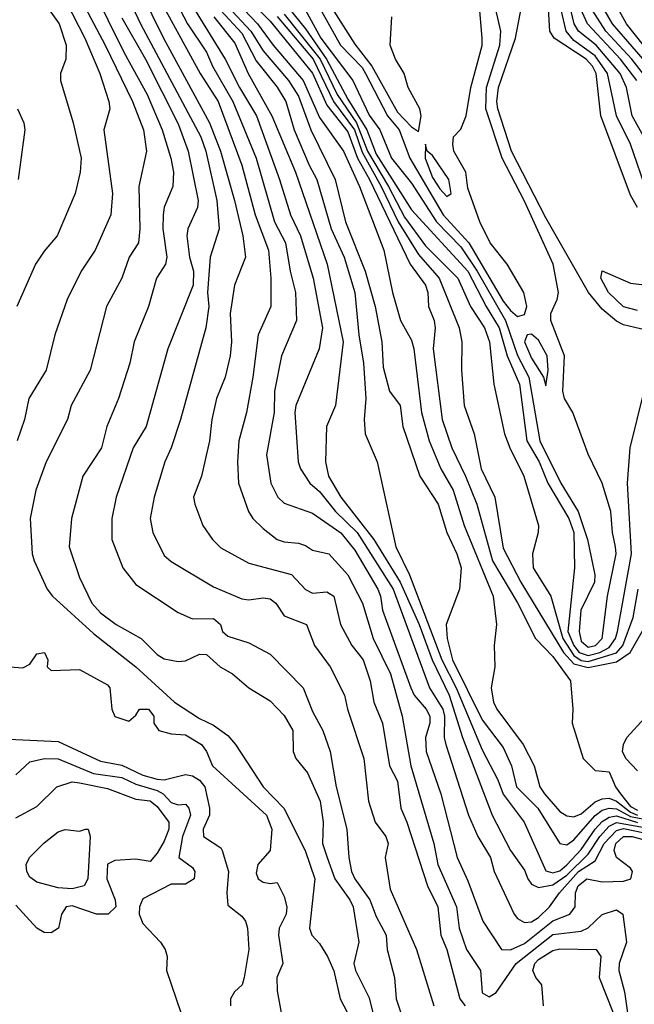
# Model space of a CAD drawing. Header units: metres. Extents: x -51132 to -49532, y -231222 to -229437.
# Tile 149 of 256: x -50122 to -50078, y -231078 to -231008. Entities that reach past the tile are written whole.
import ezdxf

# ---------------------------------------------------------------- set-up
doc = ezdxf.new("R2010")
doc.units = ezdxf.units.M
for name, color, linetype in [('CONTOUR_HALF', 8, 'Continuous'), ('CONTOUR_INDEX', 1, 'Continuous'), ('CONTOUR_INTER', 3, 'Continuous')]:
    doc.layers.add(name, color=color, linetype=linetype)

msp = doc.modelspace()

# ---------------------------------------------------------------- linework, layer by layer
at = {"layer": 'CONTOUR_HALF'}
for points, elevation in [([(-50114.08, -231004.259), (-50111.629, -231009.259), (-50108.381, -231015.259), (-50107.603, -231017.259), (-50106.604, -231020.759), (-50106.002, -231023.259), (-50105.825, -231024.759), (-50106.602, -231026.759), (-50106.917, -231028.759), (-50106.822, -231030.759), (-50106.912, -231031.759), (-50107.272, -231033.259), (-50107.869, -231034.759), (-50108.203, -231036.259), (-50108.367, -231037.759), (-50108.942, -231040.259), (-50109.508, -231041.759), (-50109.406, -231042.259), (-50108.855, -231043.759), (-50108.15, -231044.759), (-50107.58, -231045.335), (-50105.58, -231046.425), (-50102.58, -231047.216), (-50101.58, -231048.295), (-50101.08, -231048.546), (-50100.08, -231048.463), (-50099.563, -231048.759), (-50099.09, -231050.759), (-50098.311, -231052.259), (-50097.509, -231053.259), (-50097.002, -231054.759), (-50096.742, -231056.259), (-50096.127, -231057.759), (-50095.644, -231060.759), (-50095.08, -231061.853), (-50094.828, -231063.759), (-50094.397, -231064.759), (-50092.95, -231069.259), (-50092.213, -231070.759), (-50092.001, -231072.759), (-50091.58, -231073.769), (-50090.665, -231077.259), (-50090.273, -231077.759)], 77.5), ([(-50101.871, -231006.759), (-50100.502, -231009.259), (-50098.222, -231012.259), (-50097.08, -231014.716), (-50096.326, -231015.759), (-50095.487, -231017.759), (-50094.08, -231019.53), (-50092.308, -231022.259), (-50090.58, -231024.033), (-50089.425, -231025.759), (-50087.42, -231029.259), (-50086.58, -231031.725), (-50085.776, -231033.259), (-50084.987, -231037.759), (-50083.51, -231040.759), (-50082.291, -231042.759), (-50081.616, -231044.759), (-50081.108, -231047.259), (-50081.127, -231047.759), (-50082.096, -231049.759), (-50082.217, -231051.259), (-50082.08, -231051.951), (-50081.58, -231052.367), (-50081.05, -231052.259), (-50080.578, -231051.759), (-50080.205, -231048.759), (-50079.589, -231045.759), (-50079.632, -231045.259), (-50079.866, -231044.259), (-50079.972, -231042.759), (-50080.576, -231040.759), (-50081.58, -231038.703), (-50082.663, -231035.759), (-50083.252, -231034.759), (-50083.359, -231034.259), (-50083.256, -231031.759), (-50084.227, -231029.259), (-50084.219, -231028.759), (-50083.76, -231027.759), (-50083.667, -231027.259), (-50084.06, -231025.259), (-50086.08, -231020.803), (-50087.665, -231017.759), (-50088.827, -231014.259), (-50088.774, -231012.759), (-50087.838, -231009.759), (-50087.745, -231008.759), (-50088.804, -231004.259)], 71.5), ([(-50111.741, -231004.759), (-50109.937, -231008.259), (-50108.58, -231010.259), (-50108.156, -231011.259), (-50106.719, -231013.759), (-50105.071, -231017.759), (-50103.774, -231022.259), (-50102.986, -231023.759), (-50102.667, -231025.759), (-50102.277, -231027.259), (-50102.21, -231029.259), (-50103.288, -231031.759), (-50103.783, -231034.259), (-50103.786, -231035.759), (-50104.346, -231038.759), (-50104.039, -231040.759), (-50103.543, -231041.759), (-50103.08, -231042.174), (-50101.08, -231042.876), (-50099.08, -231044.283), (-50098.08, -231045.509), (-50096.463, -231048.259), (-50096.267, -231048.759), (-50096.126, -231049.759), (-50094.133, -231055.259), (-50093.894, -231055.759), (-50093.045, -231056.759), (-50092.786, -231057.259), (-50092.787, -231057.759), (-50093.097, -231058.759), (-50093.041, -231059.759), (-50092.002, -231062.759), (-50090.84, -231067.259), (-50090.08, -231068.916), (-50089.025, -231071.759), (-50087.709, -231073.759), (-50087.08, -231073.79), (-50086.08, -231073.355), (-50084.08, -231071.747), (-50082.884, -231071.259), (-50082.491, -231070.759), (-50082.461, -231069.759), (-50082.273, -231069.259), (-50081.661, -231068.759), (-50080.58, -231068.987), (-50079.08, -231068.926), (-50078.55, -231068.759), (-50078.429, -231068.259), (-50078.58, -231068.001), (-50079.573, -231067.259), (-50079.748, -231066.759), (-50079.614, -231066.259), (-50079.08, -231065.776), (-50078.456, -231065.759), (-50076.08, -231066.422)], 76.5), ([(-50117.606, -231006.259), (-50115.746, -231009.759), (-50113.825, -231013.759), (-50113.046, -231015.759), (-50112.84, -231017.259), (-50113.377, -231019.759), (-50113.294, -231022.759), (-50113.393, -231023.759), (-50114.048, -231024.759), (-50114.58, -231026.246), (-50115.651, -231028.259), (-50116.81, -231032.759), (-50118.15, -231035.259), (-50118.431, -231036.259), (-50119.923, -231039.259), (-50120.672, -231041.259), (-50121.069, -231043.259), (-50120.917, -231045.759), (-50120.778, -231046.259), (-50119.865, -231048.259), (-50119.477, -231048.759), (-50116.58, -231051.396), (-50113.582, -231053.759), (-50110.839, -231056.259), (-50109.08, -231057.423), (-50108.08, -231057.887), (-50107.08, -231058.618), (-50106.528, -231059.259), (-50104.58, -231062.259), (-50103.101, -231063.759), (-50101.609, -231066.759), (-50100.907, -231068.759), (-50101.284, -231072.259), (-50101.121, -231072.759), (-50100.58, -231073.35), (-50100.016, -231074.259), (-50099.58, -231075.274), (-50099.137, -231077.259), (-50098.6, -231078.259)], 79.5), ([(-50105.82, -231006.259), (-50104.08, -231008.067), (-50101.08, -231011.737), (-50100.08, -231014.014), (-50098.58, -231015.898), (-50097.891, -231017.759), (-50097.041, -231019.259), (-50094.172, -231025.259), (-50093.089, -231026.759), (-50092.931, -231027.259), (-50092.871, -231028.259), (-50092.466, -231029.259), (-50092.404, -231029.759), (-50092.54, -231031.259), (-50091.918, -231036.259), (-50091.229, -231038.259), (-50090.255, -231040.259), (-50089.465, -231042.259), (-50088.351, -231046.259), (-50086.58, -231049.228), (-50085.311, -231051.759), (-50084.08, -231053.037), (-50082.821, -231054.759), (-50082.655, -231056.759), (-50082.713, -231057.759), (-50081.923, -231060.259), (-50081.08, -231061.096), (-50080.08, -231061.191), (-50079.638, -231062.259), (-50079.298, -231062.759), (-50078.58, -231063.653), (-50078.08, -231063.909)], 73.5), ([(-50107.08, -231007.035), (-50105.437, -231008.759), (-50104.58, -231010.156), (-50102.771, -231012.259), (-50102.08, -231013.36), (-50101.19, -231015.759), (-50099.481, -231019.259), (-50098.759, -231022.259), (-50097.349, -231025.759), (-50096.645, -231028.259), (-50096.188, -231030.759), (-50096.08, -231032.546), (-50095.645, -231034.259), (-50094.887, -231035.259), (-50094.693, -231036.759), (-50093.499, -231040.259), (-50092.2, -231042.259), (-50091.577, -231044.259), (-50090.875, -231045.759), (-50090.563, -231046.759), (-50090.683, -231048.259), (-50091.615, -231050.759), (-50091.565, -231051.759), (-50091.168, -231053.259), (-50089.08, -231057.509), (-50087.58, -231059.467), (-50087.011, -231060.759), (-50086.644, -231062.259), (-50085.132, -231063.759), (-50083.58, -231066.255), (-50083.08, -231066.367), (-50082.58, -231066.005), (-50081.08, -231064.287), (-50080.58, -231063.916), (-50080.08, -231063.76), (-50079.58, -231063.822), (-50078.58, -231064.365), (-50077.58, -231064.536)], 74.5), ([(-50100.08, -231006.586), (-50098.08, -231009.689), (-50096.886, -231011.259), (-50095.08, -231014.504), (-50094.08, -231015.536), (-50093.58, -231015.881), (-50093.405, -231014.759), (-50093.496, -231014.259), (-50094.313, -231012.759), (-50094.586, -231011.759), (-50095.206, -231010.759), (-50095.581, -231009.759), (-50095.461, -231007.759)], 70.5), ([(-50078.079, -231021.259), (-50078.58, -231020.389), (-50080.671, -231014.759), (-50081.018, -231011.759), (-50081.26, -231011.259), (-50081.722, -231010.759), (-50083.975, -231009.259), (-50084.291, -231008.759), (-50084.412, -231006.759)], 72.5), ([(-50074.497, -231013.759), (-50078.853, -231008.259), (-50079.682, -231006.759)], 75.5), ([(-50119.715, -231007.259), (-50119.006, -231008.259), (-50118.514, -231009.759), (-50118.542, -231010.759), (-50118.909, -231011.759), (-50118.912, -231012.259), (-50118.019, -231015.259), (-50117.453, -231017.759), (-50117.515, -231018.759), (-50117.883, -231020.259), (-50119.162, -231023.259), (-50120.08, -231024.331), (-50120.673, -231025.259), (-50121.995, -231028.259)], 80.5), ([(-50108.065, -231007.759), (-50106.58, -231009.627), (-50105.64, -231011.759), (-50103.961, -231014.759), (-50102.277, -231018.759), (-50100.042, -231025.259), (-50098.902, -231030.759), (-50099.448, -231035.259), (-50100.084, -231036.759), (-50100.165, -231039.259), (-50099.943, -231040.259), (-50099.078, -231041.759), (-50096.749, -231044.759), (-50094.876, -231047.759), (-50093.536, -231050.759), (-50092.611, -231053.259), (-50091.404, -231055.759), (-50090.466, -231058.759), (-50088.367, -231064.259), (-50087.061, -231066.759), (-50086.08, -231068.156), (-50085.839, -231068.759), (-50085.58, -231069.15), (-50085.08, -231069.377), (-50084.08, -231069.186), (-50083.08, -231068.497), (-50081.58, -231067.031), (-50080.755, -231065.759), (-50080.08, -231065.047), (-50079.58, -231064.79), (-50077.58, -231065.134)], 75.5), ([(-50103.08, -231007.557), (-50100.539, -231010.759), (-50099.347, -231013.259), (-50097.977, -231015.259), (-50097.199, -231017.259), (-50095.7, -231019.759), (-50094.58, -231021.928), (-50093.08, -231023.973), (-50090.791, -231026.259), (-50089.903, -231028.259), (-50088.905, -231029.759), (-50088.55, -231030.759), (-50088.251, -231033.759), (-50087.489, -231037.259), (-50087.127, -231038.259), (-50086.133, -231040.259), (-50085.102, -231043.759), (-50085.12, -231044.259), (-50085.513, -231045.759), (-50085.465, -231046.759), (-50084.226, -231048.759), (-50083.377, -231051.759), (-50082.58, -231052.968), (-50082.08, -231053.314), (-50081.58, -231053.379), (-50079.58, -231052.775), (-50079.118, -231052.259), (-50078.392, -231050.259), (-50078.03, -231048.259)], 72.5), ([(-50077.078, -231017.259), (-50078.464, -231014.759), (-50078.863, -231012.759), (-50079.31, -231011.759), (-50081.003, -231009.759), (-50082.264, -231008.759), (-50082.557, -231008.259), (-50082.806, -231007.259)], 73.5), ([(-50076.939, -231012.759), (-50078.48, -231010.759), (-50080.333, -231008.759), (-50081.296, -231007.259)], 74.5), ([(-50114.58, -231007.837), (-50112.91, -231010.759), (-50110.58, -231015.338), (-50109.875, -231017.259), (-50109.175, -231020.759), (-50109.225, -231021.259), (-50109.894, -231022.759), (-50109.972, -231023.259), (-50109.777, -231024.759), (-50109.505, -231025.759), (-50109.534, -231026.759), (-50111.326, -231031.259), (-50112.852, -231036.759), (-50113.768, -231038.259), (-50114.977, -231041.759), (-50115.285, -231043.259), (-50115.274, -231044.759), (-50114.498, -231046.759), (-50113.58, -231047.946), (-50110.58, -231049.926), (-50109.58, -231050.359), (-50108.08, -231050.331), (-50107.594, -231050.759), (-50107.443, -231051.259), (-50107.08, -231051.59), (-50105.58, -231052.068), (-50104.08, -231052.877), (-50101.743, -231055.259), (-50101.08, -231056.914), (-50100.358, -231058.259), (-50099.822, -231059.759), (-50099.414, -231062.259), (-50098.647, -231065.259), (-50098.514, -231067.259), (-50098.319, -231068.259), (-50098.092, -231068.759), (-50097.017, -231070.259), (-50096.58, -231071.433), (-50095.86, -231072.759), (-50095.794, -231073.759), (-50095.278, -231075.759), (-50095.174, -231077.259), (-50094.838, -231078.259)], 78.5), ([(-50093.08, -231016.757), (-50093.101, -231017.759), (-50092.58, -231019.118), (-50092.08, -231019.924), (-50091.58, -231020.461), (-50091.261, -231020.259), (-50091.436, -231019.259), (-50092.58, -231017.563), (-50092.96, -231017.259), (-50093.08, -231016.757)], 70.5), ([(-50078.08, -231028.534), (-50079.08, -231028.281), (-50080.149, -231027.259), (-50080.679, -231026.259), (-50080.58, -231025.727), (-50078.58, -231026.615), (-50077.58, -231026.716)], 72.5), ([(-50078.08, -231061.112), (-50078.9, -231060.259), (-50079.138, -231059.759), (-50079.07, -231059.259), (-50078.845, -231058.759), (-50077.58, -231057.385)], 73.5), ([(-50122.58, -231058.888), (-50119.08, -231059.055), (-50116.08, -231060.429), (-50114.58, -231060.733), (-50113.08, -231061.421), (-50112.08, -231061.703), (-50111.58, -231061.756), (-50110.08, -231061.372), (-50109.58, -231061.471), (-50109.08, -231061.778), (-50108.7, -231062.259), (-50108.37, -231063.759), (-50108.361, -231064.259), (-50108.814, -231065.259), (-50108.79, -231065.759), (-50107.58, -231066.57), (-50107.485, -231066.759), (-50107.036, -231068.259), (-50107.145, -231069.759), (-50107.08, -231070.636), (-50106.08, -231071.412), (-50105.829, -231071.759), (-50105.694, -231072.259), (-50105.593, -231073.759), (-50105.913, -231075.759), (-50106.056, -231076.259), (-50106.597, -231076.759), (-50106.89, -231077.259), (-50106.888, -231077.759)], 80.5), ([(-50119.182, -231062.259), (-50118.08, -231061.901), (-50117.58, -231061.972), (-50115.58, -231062.378), (-50113.58, -231063.12), (-50112.58, -231063.246), (-50112.08, -231063.65), (-50111.244, -231064.759), (-50111.259, -231065.259), (-50111.58, -231066.094), (-50112.08, -231066.959), (-50112.58, -231067.529), (-50113.58, -231067.374), (-50115.08, -231067.476), (-50115.58, -231067.72), (-50115.633, -231068.759), (-50115.036, -231070.259), (-50115.004, -231070.759), (-50115.543, -231071.259), (-50116.36, -231071.259), (-50118.08, -231070.681), (-50118.509, -231070.759), (-50118.855, -231071.259), (-50119.049, -231072.259), (-50119.58, -231072.582), (-50120.08, -231072.556), (-50120.594, -231072.259), (-50122.08, -231070.635)], 81.5), ([(-50122.08, -231064.454), (-50120.58, -231063.642), (-50119.182, -231062.259)], 81.5), ([(-50084.743, -231077.759), (-50084.855, -231076.259), (-50085.287, -231075.759), (-50085.5, -231075.259), (-50085.346, -231074.759), (-50085.08, -231074.483), (-50084.08, -231073.837), (-50083.58, -231073.71), (-50081.012, -231073.759), (-50080.67, -231074.259), (-50080.794, -231075.759), (-50079.817, -231078.259)], 77.5)]:
    msp.add_lwpolyline(points, dxfattribs=dict(at, elevation=elevation))
at = {"layer": 'CONTOUR_INDEX'}
for points, elevation in [([(-50118.994, -231005.759), (-50117.192, -231009.259), (-50116.134, -231011.759), (-50115.505, -231013.759), (-50115.421, -231014.259), (-50115.844, -231015.759), (-50115.233, -231020.259), (-50115.361, -231021.759), (-50116.457, -231024.259), (-50117.449, -231025.759), (-50118.441, -231027.759), (-50119.305, -231030.259), (-50119.924, -231032.759), (-50121.149, -231034.759), (-50121.466, -231036.259), (-50121.98, -231037.759)], 80), ([(-50077.694, -231010.759), (-50079.856, -231008.259), (-50080.98, -231006.259)], 75), ([(-50107.58, -231007.317), (-50106.08, -231008.909), (-50105.08, -231010.871), (-50103.58, -231012.737), (-50102.98, -231013.759), (-50102.38, -231015.759), (-50101.326, -231018.259), (-50100.78, -231019.259), (-50099.773, -231022.759), (-50098.837, -231024.759), (-50098.094, -231027.259), (-50097.81, -231030.259), (-50097.47, -231032.259), (-50097.305, -231034.759), (-50097.43, -231036.259), (-50097.363, -231037.259), (-50096.517, -231039.259), (-50095.179, -231045.259), (-50094.221, -231047.259), (-50091.936, -231053.259), (-50090.913, -231055.259), (-50089.08, -231059.643), (-50087.974, -231061.759), (-50087.58, -231062.784), (-50086.102, -231064.759), (-50084.58, -231068.19), (-50084.08, -231068.337), (-50083.58, -231068.208), (-50083.08, -231067.781), (-50082.08, -231066.691), (-50081.08, -231065.256), (-50080.58, -231064.713), (-50080.08, -231064.394), (-50079.58, -231064.315), (-50078.08, -231064.789)], 75), ([(-50123.08, -231053.714), (-50121.58, -231053.821), (-50121.08, -231053.567), (-50120.58, -231052.83), (-50120.058, -231052.759), (-50119.823, -231053.259), (-50119.87, -231053.759), (-50119.58, -231054.02), (-50117.58, -231053.941), (-50115.58, -231055.042), (-50115.425, -231055.259), (-50115.284, -231056.759), (-50115.08, -231057.266), (-50114.08, -231057.6), (-50113.58, -231057.179), (-50113.327, -231056.759), (-50112.683, -231056.759), (-50112.313, -231057.259), (-50112.312, -231057.759), (-50111.947, -231058.259), (-50111.08, -231058.497), (-50110.08, -231058.586), (-50108.942, -231059.259), (-50108.582, -231059.759), (-50108.149, -231060.759), (-50104.335, -231064.259), (-50103.966, -231065.259), (-50104.08, -231066.759), (-50104.947, -231067.759), (-50105.08, -231068.358), (-50104.93, -231068.759), (-50104.58, -231069.008), (-50104.08, -231069.107), (-50103.58, -231069.026), (-50103.08, -231070.007), (-50102.889, -231070.759), (-50102.957, -231071.259), (-50103.446, -231072.259), (-50103.485, -231072.759), (-50103.193, -231074.759), (-50103.601, -231075.759), (-50103.58, -231076.704), (-50103.307, -231078.259)], 80)]:
    msp.add_lwpolyline(points, dxfattribs=dict(at, elevation=elevation))
at = {"layer": 'CONTOUR_INTER'}
for points, elevation in [([(-50078.121, -231012.259), (-50079.281, -231010.759), (-50081.632, -231008.259), (-50083.657, -231003.759)], 74), ([(-50116.656, -231005.759), (-50114.425, -231010.259), (-50112.772, -231013.259), (-50111.718, -231015.759), (-50111.104, -231017.759), (-50110.921, -231018.759), (-50110.975, -231019.759), (-50111.58, -231021.236), (-50111.662, -231021.759), (-50111.67, -231022.759), (-50111.392, -231024.759), (-50111.485, -231025.259), (-50112.123, -231026.259), (-50112.691, -231028.259), (-50113.704, -231030.759), (-50114.017, -231032.259), (-50114.819, -231034.759), (-50115.636, -231036.759), (-50116.018, -231038.259), (-50117.341, -231040.259), (-50118.132, -231043.259), (-50118.294, -231045.259), (-50117.58, -231047.443), (-50116.699, -231049.259), (-50116.08, -231049.95), (-50114.972, -231050.759), (-50113.197, -231051.759), (-50112.08, -231052.894), (-50111.58, -231053.204), (-50110.58, -231053.396), (-50110.08, -231053.339), (-50109.08, -231052.869), (-50108.58, -231052.899), (-50107.626, -231053.759), (-50106.748, -231054.259), (-50105.58, -231055.249), (-50104.08, -231056.171), (-50103.08, -231057.209), (-50102.464, -231058.259), (-50102.451, -231059.759), (-50102.267, -231060.259), (-50101.439, -231061.259), (-50100.543, -231063.259), (-50100.325, -231064.759), (-50100.369, -231066.259), (-50100.053, -231067.259), (-50099.505, -231068.759), (-50098.43, -231070.259), (-50098.215, -231070.759), (-50097.813, -231073.259), (-50098.164, -231074.759), (-50098.04, -231075.259), (-50097.08, -231077.18), (-50096.821, -231078.259)], 79), ([(-50114.17, -231006.259), (-50113.248, -231008.259), (-50108.994, -231016.259), (-50108.621, -231017.259), (-50107.857, -231020.759), (-50107.689, -231022.759), (-50108.329, -231024.759), (-50108.519, -231027.259), (-50108.43, -231028.259), (-50108.63, -231029.759), (-50110.428, -231036.259), (-50111.08, -231038.261), (-50111.543, -231039.259), (-50112.295, -231041.759), (-50112.569, -231043.259), (-50112.387, -231044.259), (-50111.58, -231045.879), (-50111.08, -231046.303), (-50108.08, -231048.106), (-50106.08, -231048.938), (-50105.58, -231049.025), (-50104.58, -231048.878), (-50104.08, -231048.96), (-50103.681, -231049.259), (-50103.08, -231050.142), (-50101.511, -231050.759), (-50100.933, -231052.259), (-50099.843, -231053.759), (-50098.814, -231055.759), (-50098.618, -231056.759), (-50097.449, -231060.259), (-50097.116, -231063.259), (-50096.639, -231064.759), (-50095.897, -231065.759), (-50095.722, -231066.259), (-50095.93, -231067.259), (-50095.58, -231069.5), (-50093.718, -231073.759), (-50092.506, -231077.759)], 78), ([(-50112.306, -231005.759), (-50109.021, -231011.759), (-50107.757, -231013.759), (-50106.089, -231018.259), (-50105.141, -231021.759), (-50104.199, -231024.259), (-50104.043, -231026.259), (-50104.035, -231028.259), (-50104.939, -231030.259), (-50105.298, -231033.259), (-50105.759, -231035.759), (-50106.287, -231037.759), (-50106.397, -231039.259), (-50106.31, -231040.759), (-50105.609, -231042.759), (-50105.296, -231043.259), (-50104.58, -231043.973), (-50103.58, -231044.751), (-50103.08, -231044.921), (-50102.08, -231045.012), (-50101.58, -231045.165), (-50101.08, -231045.496), (-50099.916, -231045.759), (-50098.58, -231047.241), (-50097.538, -231049.259), (-50096.792, -231051.759), (-50095.575, -231054.259), (-50094.743, -231057.259), (-50094.115, -231060.759), (-50092.488, -231066.259), (-50092.214, -231067.759), (-50090.904, -231070.759), (-50090.7, -231072.259), (-50090.189, -231073.759), (-50089.19, -231075.259), (-50089.08, -231076.847), (-50088.58, -231077.128), (-50088.08, -231076.809), (-50086.676, -231074.759), (-50084.08, -231072.71), (-50082.08, -231072.478), (-50081.58, -231072.236), (-50080.58, -231071.299), (-50079.58, -231070.963), (-50079.116, -231071.259), (-50078.852, -231073.259), (-50079.38, -231074.759), (-50079.402, -231075.259), (-50079.015, -231076.759), (-50078.802, -231078.259)], 77), ([(-50110.08, -231006.166), (-50107.269, -231010.759), (-50106.245, -231012.759), (-50105.038, -231014.759), (-50103.409, -231019.259), (-50102.639, -231021.759), (-50101.938, -231023.259), (-50101.03, -231026.259), (-50100.386, -231029.759), (-50100.619, -231031.259), (-50102.262, -231035.259), (-50102.329, -231035.759), (-50102.087, -231039.259), (-50101.938, -231039.759), (-50101.28, -231040.759), (-50100.58, -231041.36), (-50099.445, -231042.759), (-50097.929, -231044.259), (-50095.381, -231048.259), (-50092.813, -231055.259), (-50091.867, -231056.759), (-50091.735, -231057.259), (-50091.762, -231058.759), (-50091.659, -231059.259), (-50090.034, -231064.259), (-50089.393, -231065.759), (-50088.498, -231067.259), (-50088.223, -231068.259), (-50086.822, -231071.259), (-50086.58, -231071.576), (-50086.08, -231071.863), (-50085.58, -231071.804), (-50085.08, -231071.507), (-50084.302, -231070.759), (-50083.611, -231069.759), (-50082.255, -231068.259), (-50081.08, -231067.503), (-50080.441, -231066.259), (-50079.58, -231065.346), (-50079.08, -231065.203), (-50077.58, -231065.505)], 76), ([(-50103.58, -231006.112), (-50101.58, -231008.6), (-50100.091, -231010.759), (-50098.58, -231013.586), (-50097.248, -231015.759), (-50096.58, -231017.469), (-50094.08, -231021.41), (-50090.08, -231025.751), (-50088.791, -231028.259), (-50087.864, -231029.759), (-50087.303, -231031.759), (-50086.426, -231033.759), (-50085.911, -231037.759), (-50085.034, -231039.259), (-50084.436, -231040.759), (-50082.952, -231043.259), (-50082.591, -231044.259), (-50082.539, -231046.759), (-50083.012, -231051.259), (-50082.6, -231052.259), (-50082.203, -231052.759), (-50081.58, -231052.965), (-50080.74, -231052.759), (-50080.08, -231052.403), (-50079.648, -231051.759), (-50079.508, -231051.259), (-50078.503, -231045.759), (-50078.785, -231040.759), (-50078.613, -231038.259), (-50077.611, -231034.259)], 72), ([(-50077.08, -231030.035), (-50079.08, -231029.557), (-50079.58, -231029.285), (-50080.58, -231028.455), (-50081.548, -231027.259), (-50084.58, -231021.993), (-50087.005, -231017.259), (-50087.959, -231014.259), (-50088.031, -231013.759), (-50087.93, -231012.759), (-50086.712, -231009.259), (-50086.08, -231005.904)], 72), ([(-50106.393, -231006.759), (-50104.969, -231008.259), (-50103.863, -231009.759), (-50101.743, -231012.259), (-50100.58, -231014.881), (-50098.881, -231017.259), (-50097.761, -231019.759), (-50096.034, -231024.259), (-50095.427, -231027.259), (-50094.859, -231029.259), (-50094.08, -231030.648), (-50093.907, -231031.259), (-50093.372, -231035.759), (-50092.833, -231037.759), (-50092.009, -231039.759), (-50091.135, -231041.259), (-50090.352, -231043.759), (-50088.302, -231048.759), (-50088.052, -231050.759), (-50088.23, -231052.259), (-50088.184, -231053.759), (-50088.43, -231055.259), (-50088.279, -231056.259), (-50088.037, -231056.759), (-50086.185, -231059.259), (-50085.4, -231060.759), (-50085.006, -231062.259), (-50084.657, -231062.759), (-50083.58, -231063.998), (-50083.08, -231064.313), (-50082.58, -231064.384), (-50082.08, -231064.165), (-50081.08, -231063.321), (-50080.58, -231063.113), (-50080.08, -231063.066), (-50079.58, -231063.262), (-50078.58, -231064.046), (-50078.08, -231064.251)], 74), ([(-50100.786, -231006.759), (-50099.09, -231009.759), (-50097.58, -231011.353), (-50097.33, -231011.759), (-50095.779, -231014.759), (-50094.953, -231015.759), (-50094.186, -231017.759), (-50091.848, -231021.759), (-50090.012, -231023.759), (-50087.58, -231027.877), (-50087.08, -231028.54), (-50086.58, -231028.954), (-50086.08, -231028.819), (-50085.911, -231028.259), (-50086.131, -231027.259), (-50087.303, -231025.259), (-50088.513, -231023.759), (-50089.248, -231022.259), (-50090.08, -231019.88), (-50090.243, -231018.759), (-50091.078, -231017.259), (-50091.16, -231016.759), (-50091.116, -231016.259), (-50090.58, -231015.696), (-50090.203, -231014.759), (-50089.87, -231012.759), (-50089.08, -231009.793), (-50089.069, -231009.259), (-50089.3, -231006.759)], 71), ([(-50103.58, -231007.744), (-50101.03, -231010.759), (-50099.598, -231013.759), (-50098.122, -231015.759), (-50097.58, -231017.334), (-50096.216, -231019.759), (-50095.017, -231022.259), (-50093.58, -231024.581), (-50092.129, -231026.259), (-50090.697, -231029.759), (-50090.525, -231030.759), (-50090.539, -231032.759), (-50090.362, -231035.259), (-50089.65, -231037.259), (-50089.155, -231039.759), (-50088.187, -231041.759), (-50087.58, -231045.358), (-50086.338, -231047.759), (-50083.313, -231052.759), (-50082.58, -231053.557), (-50081.58, -231053.801), (-50079.58, -231053.417), (-50078.613, -231052.759), (-50077.477, -231050.759)], 73), ([(-50077.377, -231020.259), (-50078.592, -231016.759), (-50079.563, -231014.759), (-50080.199, -231011.759), (-50081.08, -231010.515), (-50082.58, -231009.425), (-50083.14, -231008.759), (-50083.487, -231007.259)], 73), ([(-50121.956, -231014.259), (-50121.513, -231015.259), (-50121.45, -231015.759), (-50121.918, -231019.259)], 81), ([(-50085.58, -231030.211), (-50085.894, -231030.259), (-50086.08, -231030.759), (-50085.58, -231031.922), (-50084.743, -231033.259), (-50084.58, -231033.872), (-50084.399, -231032.759), (-50084.47, -231031.759), (-50085.08, -231030.649), (-50085.58, -231030.211)], 71), ([(-50122.08, -231061.409), (-50121.08, -231060.486), (-50120.051, -231060.259), (-50119.08, -231060.276), (-50116.58, -231061.309), (-50114.58, -231061.588), (-50113.58, -231062.057), (-50112.08, -231062.518), (-50111.653, -231062.759), (-50111.08, -231063.36), (-50110.58, -231063.525), (-50110.08, -231063.492), (-50109.845, -231063.759), (-50109.718, -231064.259), (-50110.271, -231065.759), (-50110.547, -231067.259), (-50109.58, -231067.974), (-50109.413, -231068.259), (-50109.461, -231068.759), (-50110.08, -231069.153), (-50111.08, -231069.156), (-50113.08, -231070.188), (-50113.335, -231070.759), (-50113.352, -231071.259), (-50113.08, -231071.937), (-50111.829, -231073.259), (-50111.507, -231073.759), (-50111.376, -231074.259), (-50111.419, -231075.259), (-50110.053, -231079.259)], 81), ([(-50117.152, -231065.259), (-50116.956, -231065.259), (-50116.819, -231065.759), (-50116.989, -231068.759), (-50117.245, -231069.259), (-50118.08, -231069.465), (-50119.08, -231069.413), (-50120.58, -231069.003), (-50121.08, -231068.65), (-50121.299, -231068.259), (-50121.346, -231067.759), (-50121.119, -231067.259), (-50120.08, -231066.23), (-50119.08, -231065.435), (-50118.58, -231065.278), (-50117.58, -231065.398), (-50117.152, -231065.259)], 82)]:
    msp.add_lwpolyline(points, dxfattribs=dict(at, elevation=elevation))

doc.saveas('drawing.dxf')
